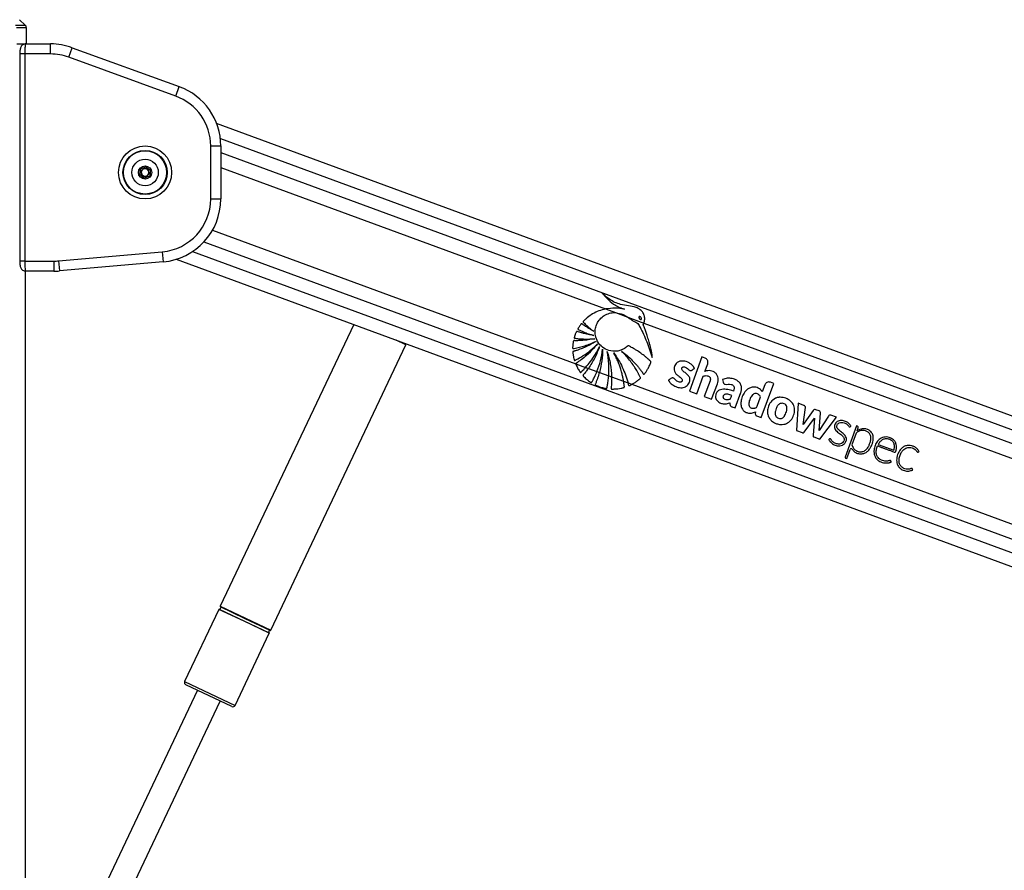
# Model space of a CAD drawing. Header units: millimetres. Extents: x 20 to 26059, y 28 to 17777.
# Tile 39 of 90: x 9224 to 10004, y 7448 to 8121. Entities that reach past the tile are written whole.
import ezdxf

# ---------------------------------------------------------------- set-up
doc = ezdxf.new("R2010")
doc.units = ezdxf.units.MM
doc.header["$LTSCALE"] = 2

msp = doc.modelspace()

# ---------------------------------------------------------------- linework, layer by layer
at = {"color": 7, "linetype": 'Continuous', "lineweight": 25}
for p, q in [((9227.92, 8116.93), (9223.48, 8121.22)), ((9228.92, 8110.06), (9228.84, 8114.82)), ((9228.95, 8102.06), (9228.88, 8106.13)), ((9228.89, 8110.06), (9228.92, 8110.06)), ((9221.21, 8102.06), (9228.21, 8102.06)), ((9221.21, 8102.06), (9228.01, 8102.06)), ((9228.21, 8102.06), (9248.03, 8102.06)), ((9248.03, 8094.06), (9248.03, 8102.06)), ((9262.39, 8091.53), (9265.13, 8099.05)), ((9265.13, 8099.05), (9349.94, 8068.18)), ((9223.58, 8094.06), (9223.58, 7930.06)), ((9227.58, 8094.06), (9227.58, 7930.06)), ((9248.03, 8094.06), (9227.58, 8094.06)), ((9347.21, 8060.66), (9262.39, 8091.53)), ((9347.21, 8060.66), (9349.94, 8068.18)), ((10835.39, 7503.66), (9379.55, 8039.03)), ((9374.84, 7979.25), (9374.84, 8021.19)), ((9374.84, 8021.19), (9382.84, 8021.19)), ((9382.84, 8021.19), (9382.84, 7979.25)), ((9318.57, 7998.46), (9319.18, 8003.04)), ((9319.18, 8003.04), (9323.45, 8004.8)), ((9319.54, 8001.26), (9322.09, 8003.6)), ((9322.09, 8003.6), (9325.39, 8002.56)), ((9323.45, 8004.8), (9327.11, 8001.99)), ((9322.24, 7995.64), (9318.57, 7998.46)), ((9320.29, 7997.88), (9319.54, 8001.26)), ((9323.6, 7996.84), (9320.29, 7997.88)), ((9326.5, 7997.41), (9322.24, 7995.64)), ((9326.15, 7999.18), (9323.6, 7996.84)), ((9325.39, 8002.56), (9326.15, 7999.18)), ((9327.11, 8001.99), (9326.5, 7997.41)), ((9374.84, 7979.25), (9382.84, 7979.25)), ((9254.32, 7930.22), (9336.5, 7937.41)), ((9336.5, 7937.41), (9337.2, 7929.44)), ((9227.58, 7930.06), (9250.66, 7930.06)), ((9250.66, 7930.06), (9250.66, 7922.06)), ((9254.32, 7930.22), (9255.02, 7922.25)), ((9337.2, 7929.44), (9255.02, 7922.25)), ((9347.56, 7931.47), (10634.9, 7458.06)), ((9228.02, 6751.4), (9228.02, 7922.13)), ((9228.21, 7922.06), (9228.02, 7922.06)), ((9250.66, 7922.06), (9228.21, 7922.06)), ((9687.61, 7892.09), (9695.52, 7889.18)), ((9695.52, 7889.18), (9705.37, 7885.56)), ((9488.13, 7879.77), (9382.4, 7656.62)), ((9705.37, 7885.56), (9718.06, 7880.89)), ((9718.06, 7880.89), (10528.06, 7583.02)), ((9422.43, 7637.66), (9529.55, 7863.72)), ((9529.55, 7863.72), (9529.81, 7864.45)), ((9663.99, 7848.76), (9671.88, 7845.85)), ((9763.98, 7854.11), (9754.03, 7827.04)), ((9766.46, 7853.2), (9763.98, 7854.11)), ((9766.37, 7842.65), (9768.57, 7848.64)), ((9671.88, 7845.85), (9674.03, 7845.07)), ((9674.03, 7845.07), (9680.83, 7842.56)), ((9680.83, 7842.56), (9682.76, 7841.85)), ((9682.76, 7841.85), (9690.15, 7839.14)), ((9690.15, 7839.14), (9692.39, 7838.31)), ((9692.39, 7838.31), (9701.94, 7834.8)), ((9701.94, 7834.8), (9705.44, 7833.51)), ((9705.44, 7833.51), (9708.4, 7832.43)), ((9708.4, 7832.43), (10511.32, 7537.16)), ((9759.84, 7824.91), (9764.95, 7838.79)), ((9770.39, 7835.06), (9765.85, 7822.7)), ((9771.66, 7820.56), (9776.21, 7832.92)), ((9780.39, 7836.37), (9780.77, 7834.16)), ((9810.95, 7806.11), (9820.9, 7833.18)), ((9813.86, 7832), (9811.84, 7826.49)), ((9820.9, 7833.18), (9818.41, 7834.1)), ((9754.03, 7827.04), (9759.84, 7824.91)), ((9790.37, 7813.68), (9794.84, 7825.84)), ((9765.85, 7822.7), (9771.66, 7820.56)), ((9840.11, 7817.48), (9838.99, 7795.8)), ((9844.76, 7815.76), (9840.11, 7817.48)), ((9806.37, 7810.58), (9806.28, 7808.94)), ((9844.12, 7800.64), (9846, 7814.16)), ((9852.18, 7811.75), (9844.12, 7800.64)), ((9856.91, 7811.32), (9854.13, 7812.34)), ((9856.77, 7795.95), (9858, 7809.59)), ((9807.34, 7807.44), (9810.95, 7806.11)), ((9845.09, 7794.66), (9853.08, 7805.68)), ((9853.08, 7805.68), (9852, 7792.12)), ((9864.15, 7807.24), (9856.77, 7795.95)), ((9857.42, 7789.02), (9870.47, 7806.3)), ((9870.47, 7806.3), (9866.14, 7807.9)), ((9838.99, 7795.8), (9843.5, 7794.14)), ((9886.45, 7799.56), (9877.36, 7774.86)), ((9886.26, 7793.71), (9882.84, 7784.4)), ((9887.29, 7799.25), (9886.45, 7799.56)), ((9886.93, 7795.55), (9886.95, 7795.56)), ((9886.95, 7795.56), (9887.86, 7798.03)), ((9852.69, 7790.76), (9857.42, 7789.02)), ((9903.62, 7784.77), (9915.99, 7780.22)), ((9878.88, 7773.63), (9881.55, 7780.89)), ((9877.74, 7774.05), (9878.88, 7773.63)), ((9381.25, 7654.2), (9354.21, 7597.12)), ((9394.24, 7578.15), (9421.28, 7635.23)), ((9364.37, 7590.1), (9266.74, 7384.05)), ((9391.58, 7577.2), (9355.16, 7594.46)), ((9284.74, 7375.52), (9382.37, 7581.57))]:
    msp.add_line(p, q, dxfattribs=at)
at = {"color": 8, "linetype": 'Continuous', "lineweight": 25}
for p, q in [((9220.1, 8116.93), (9227.92, 8116.93)), ((9228.84, 8114.82), (9221, 8114.82)), ((9227.58, 8094.06), (9223.58, 8094.06)), ((9382.5, 8027.05), (10824.46, 7496.78)), ((9382.84, 8016.06), (10550.02, 7586.84)), ((9382.84, 8004.17), (9687.61, 7892.09)), ((9376.31, 7954.55), (9663.99, 7848.76)), ((9369.44, 7945.18), (10525.49, 7520.06)), ((9360.51, 7937.61), (10649.73, 7463.51)), ((9227.58, 7930.06), (9223.58, 7930.06)), ((9228.01, 6751.39), (9228.01, 7922.13)), ((9529.55, 7863.72), (9521.81, 7867.39)), ((9401.27, 7644.71), (9381.25, 7654.2)), ((9381.67, 7654.42), (9421.19, 7635.7)), ((9382.4, 7656.62), (9422.43, 7637.66)), ((9402.25, 7646.79), (9382.49, 7656.16)), ((9421.28, 7635.23), (9401.27, 7644.71)), ((9422.01, 7637.43), (9402.25, 7646.79)), ((9354.21, 7597.12), (9394.24, 7578.15))]:
    msp.add_line(p, q, dxfattribs=at)
at = {"color": 7, "linetype": 'Continuous', "lineweight": 25}
for radius in [21, 17.5, 17.1, 10.5, 5.25]:
    msp.add_circle((9322.84, 8000.22), radius, dxfattribs=at)
for centre, radius, start, end in [((9225.84, 8114.77), 3, 1, 46), ((9248.03, 8052.06), 50, 70, 90), ((9248.03, 8052.06), 42, 70, 90), ((9332.84, 8021.19), 50, 0, 70), ((9332.84, 8021.19), 42, 0, 70), ((9322.84, 8000.22), 3, 72.56232, 132.56232), ((9322.84, 8000.22), 3, 12.56232, 72.56232), ((9322.84, 8000.22), 3, 132.56232, 192.56232), ((9322.84, 8000.22), 3, 192.56232, 252.56232), ((9322.84, 8000.22), 3, 252.56232, 312.56232), ((9322.84, 8000.22), 3, 312.56232, 12.56232), ((9332.84, 7979.25), 42, 275, 0), ((9332.84, 7979.25), 50, 275, 0), ((9250.66, 7972.06), 42, 270, 275), ((9250.66, 7972.06), 50, 270, 275), ((9826.1, 7812.25), 9.95, 97.11548, 100.51669), ((9853.54, 7810.75), 1.69, 69.80946, 144.02447), ((9856.32, 7809.74), 1.68, 354.84557, 69.80946), ((9865.56, 7806.32), 1.68, 69.80946, 146.84423), ((9825.16, 7810.65), 9.27, 205.18188, 209.93656), ((9887.63, 7793.2), 1.45, 121.89735, 159.80946), ((9886.97, 7798.36), 0.948, 339.80946, 69.80946), ((9892.14, 7789.22), 8.08, 62.49023, 68.80439), ((9882.32, 7780.61), 0.821, 33.86502, 159.80946), ((9877.96, 7774.65), 0.632, 159.80946, 249.80946), ((9381.61, 7654.03), 0.4, 81.24959, 154.64804), ((9381.83, 7655.41), 1, 261.24959, 48.04649), ((9382.76, 7656.45), 0.4, 154.64804, 228.04649), ((9421.86, 7636.44), 1, 81.24959, 228.04649), ((9422.07, 7637.83), 0.4, 261.24959, 334.64804), ((9420.92, 7635.4), 0.4, 334.64804, 48.04649), ((9356.01, 7596.27), 2, 154.64804, 244.64804), ((9392.43, 7579.01), 2, 244.64804, 334.64804)]:
    msp.add_arc(centre, radius, start, end, dxfattribs=at)
for points, knots in [([(9228.88, 8106.13), (9228.88, 8106.58), (9228.86, 8107.48), (9228.86, 8108.66), (9228.86, 8109.55), (9228.87, 8110), (9228.88, 8110.05), (9228.89, 8110.06)], [0, 0, 0, 0, 0.217051, 0.434103, 0.651134, 0.868186, 1, 1, 1, 1]), ([(9228.13, 8102.03), (9228.06, 8102.04), (9227.5, 8102.11), (9226.54, 8101.76), (9225.5, 8101.11), (9224.79, 8100.31), (9224.31, 8099.44), (9224, 8098.5), (9223.77, 8097.35), (9223.61, 8095.83), (9223.59, 8094.64), (9223.58, 8094.06)], [0, 0, 0, 0, 0.0209562, 0.1520885, 0.2585262, 0.3539408, 0.4457191, 0.5482514, 0.685361, 0.8483037, 1, 1, 1, 1]), ([(9228.21, 8102.06), (9228.19, 8102.06), (9228.16, 8102.05), (9228.11, 8101.96), (9228.06, 8101.81), (9228, 8101.61), (9227.95, 8101.36), (9227.91, 8101.05), (9227.86, 8100.69), (9227.82, 8100.28), (9227.78, 8099.83), (9227.74, 8099.34), (9227.7, 8098.81), (9227.67, 8098.24), (9227.64, 8097.45), (9227.61, 8096.61), (9227.59, 8095.68), (9227.58, 8094.9), (9227.58, 8094.34), (9227.58, 8094.06)], [0, 0, 0, 0, 0.053327, 0.107028, 0.161915, 0.217211, 0.270625, 0.324416, 0.379402, 0.434802, 0.488109, 0.541795, 0.596675, 0.651969, 0.704812, 0.812311, 0.867098, 0.933183, 1, 1, 1, 1]), ([(9223.58, 7930.06), (9223.58, 7930.04), (9223.57, 7929.42), (9223.63, 7928.15), (9223.82, 7926.38), (9224.12, 7925.04), (9224.84, 7923.7), (9225.8, 7922.76), (9226.97, 7922.15), (9227.83, 7922.12), (9228.21, 7922.11)], [0, 0, 0, 0, 0.00498, 0.1662, 0.333827, 0.536621, 0.65565, 0.772007, 0.899016, 1, 1, 1, 1]), ([(9227.58, 7930.06), (9227.58, 7929.17), (9227.6, 7927.39), (9227.71, 7925.02), (9227.87, 7923.2), (9228.05, 7922.21), (9228.16, 7922.1), (9228.21, 7922.06)], [0, 0, 0, 0, 0.212244, 0.424022, 0.636454, 0.850953, 1, 1, 1, 1]), ([(9684.99, 7904.7), (9686.55, 7902.86), (9689.66, 7899.18), (9694.55, 7895.45), (9698.4, 7893.44), (9700.52, 7892.65), (9701.77, 7892.26), (9702.41, 7892.12), (9702.73, 7892.05)], [0, 0, 0, 0, 0.325668, 0.650323, 0.822897, 0.911046, 0.955442, 1, 1, 1, 1]), ([(9718.06, 7880.89), (9718.12, 7881.07), (9718.22, 7881.33), (9718.3, 7881.6), (9718.32, 7881.7), (9718.33, 7881.71), (9718.34, 7881.74), (9718.37, 7881.85), (9718.49, 7882.32), (9718.75, 7883.81), (9718.63, 7886.32), (9717.42, 7889.27), (9715.13, 7891.81), (9711.16, 7893.88), (9705.72, 7894.58), (9700.04, 7895.53), (9694.9, 7897.17), (9691.02, 7899.54), (9687.69, 7902.06), (9685.89, 7903.82), (9684.99, 7904.7)], [0, 0, 0, 0, 0.01221, 0.018314, 0.018695, 0.018791, 0.019172, 0.020698, 0.026802, 0.051257, 0.120512, 0.189679, 0.258228, 0.342281, 0.479756, 0.617657, 0.723825, 0.834038, 0.916614, 1, 1, 1, 1]), ([(9687.61, 7892.09), (9685.84, 7891.65), (9682.29, 7890.75), (9677.51, 7888.4), (9674.06, 7886.03), (9672.15, 7884.38), (9671.36, 7883.64), (9670.96, 7883.25), (9670.55, 7882.81), (9670.15, 7882.48), (9669.93, 7882.16), (9669.88, 7881.94), (9669.94, 7881.72), (9670.15, 7881.45), (9670.43, 7881.18), (9670.71, 7880.95), (9671.26, 7880.44), (9672.09, 7879.61), (9673.67, 7878.17), (9675.69, 7876.42), (9677.39, 7875.11), (9678.24, 7874.46)], [0, 0, 0, 0, 0.170073, 0.342458, 0.493965, 0.560669, 0.578149, 0.595632, 0.613121, 0.63394, 0.644245, 0.648933, 0.65374, 0.665826, 0.679587, 0.690335, 0.699835, 0.749875, 0.799914, 0.899957, 1, 1, 1, 1]), ([(9723.46, 7849.64), (9723.53, 7849.78), (9723.61, 7849.96), (9723.63, 7850.23), (9723.56, 7850.41), (9723.33, 7850.65), (9722.82, 7851.1), (9721.96, 7851.93), (9720.63, 7853.11), (9718.51, 7854.9), (9715.61, 7857.12), (9712.54, 7859.19), (9710.05, 7860.69), (9708.48, 7861.6), (9707.15, 7862.25), (9706.33, 7862.89), (9705.49, 7862.97), (9705.12, 7862.7), (9704.45, 7862.1), (9703.15, 7861), (9701.64, 7860.19), (9700.51, 7859.71), (9700.09, 7859.54), (9699.32, 7859.27), (9698.09, 7858.91), (9694.97, 7858.39), (9690.27, 7858.82), (9685.03, 7861.55), (9681.29, 7865.84), (9679.5, 7870.54), (9679.27, 7874.97), (9680.03, 7878.83), (9681.82, 7882.55), (9684.72, 7885.78), (9688.54, 7888.13), (9692.29, 7889.21), (9694.65, 7889.19), (9695.52, 7889.18)], [0, 0, 0, 0, 0.005234, 0.007066, 0.009546, 0.012124, 0.018947, 0.033854, 0.055123, 0.082783, 0.133467, 0.186075, 0.215661, 0.237974, 0.251102, 0.26888, 0.274399, 0.27951, 0.284514, 0.306985, 0.340224, 0.345651, 0.351077, 0.356504, 0.374943, 0.396981, 0.469731, 0.539544, 0.604097, 0.669998, 0.715984, 0.761914, 0.809541, 0.862627, 0.915554, 0.968749, 1, 1, 1, 1]), ([(9702.73, 7892.05), (9700.24, 7892.37), (9695.21, 7893.04), (9690.16, 7892.41), (9687.61, 7892.09)], [0, 0, 0, 0, 0.4938, 1, 1, 1, 1]), ([(9695.52, 7889.18), (9697.59, 7888.82), (9701.1, 7888.2), (9704.13, 7886.33), (9705.37, 7885.56)], [0, 0, 0, 0, 0.588819, 1, 1, 1, 1]), ([(9714.24, 7885.97), (9714.2, 7885.92), (9714.11, 7885.83), (9714.04, 7885.63), (9714.04, 7885.34), (9714.19, 7884.89), (9714.56, 7884.35), (9715.02, 7883.96), (9715.43, 7883.8), (9715.67, 7883.78), (9715.86, 7883.83), (9715.95, 7883.9), (9715.98, 7883.92)], [0, 0, 0, 0, 0.05441, 0.108832, 0.182981, 0.30482, 0.522556, 0.753613, 0.828747, 0.904475, 0.959027, 1, 1, 1, 1]), ([(9715.98, 7883.92), (9716.03, 7883.97), (9716.11, 7884.06), (9716.19, 7884.25), (9716.19, 7884.54), (9716.04, 7884.99), (9715.68, 7885.53), (9715.21, 7885.92), (9714.81, 7886.08), (9714.57, 7886.11), (9714.37, 7886.06), (9714.28, 7886), (9714.24, 7885.97)], [0, 0, 0, 0, 0.0540592, 0.1081372, 0.1814911, 0.3019799, 0.5184656, 0.7488258, 0.8245588, 0.9008777, 0.955237, 1, 1, 1, 1]), ([(9678.24, 7874.46), (9677.39, 7874.93), (9675.69, 7875.86), (9673.57, 7877.17), (9671.88, 7878.29), (9670.79, 7879.04), (9670.01, 7879.6), (9669.43, 7880.01), (9669.06, 7880.35), (9668.75, 7880.47), (9668.63, 7880.47), (9668.51, 7880.43), (9668.25, 7880.23), (9667.9, 7879.78), (9667.3, 7878.95), (9666.75, 7878.06), (9666.22, 7877.23), (9665.94, 7876.78), (9665.79, 7876.47), (9665.74, 7876.29), (9665.77, 7876.13), (9665.87, 7876), (9666.13, 7875.82), (9666.8, 7875.5), (9668.19, 7874.79), (9670.74, 7873.73), (9674.24, 7872.37), (9677.01, 7871.54), (9678.43, 7871.12)], [0, 0, 0, 0, 0.0957603, 0.1915202, 0.2467589, 0.296659, 0.3224907, 0.3418214, 0.3671379, 0.3709819, 0.3746497, 0.3786075, 0.3834286, 0.4068288, 0.4342892, 0.4854536, 0.5103757, 0.5314302, 0.5386662, 0.5445292, 0.5490361, 0.5540371, 0.5600312, 0.5801648, 0.6281075, 0.7139882, 0.8534141, 1, 1, 1, 1]), ([(9705.37, 7885.56), (9705.92, 7885.18), (9706.67, 7884.66), (9707.58, 7883.96), (9708.15, 7883.54), (9708.73, 7883.14), (9709.82, 7882.44), (9711.43, 7881.78), (9713.32, 7880.69), (9714.2, 7879.01), (9714.91, 7877.81), (9715.35, 7877), (9715.54, 7876.63), (9715.62, 7876.47), (9715.66, 7876.4), (9715.68, 7876.37), (9715.68, 7876.35), (9715.69, 7876.35), (9715.69, 7876.34), (9717.64, 7872.56), (9719.52, 7868.11), (9721.39, 7863.07), (9721.96, 7861.5), (9722.51, 7859.92), (9723.05, 7858.33), (9723.59, 7856.75), (9724.11, 7855.17), (9724.45, 7854.12), (9724.62, 7853.59)], [0, 0, 0, 0, 0.052346, 0.070769, 0.089034, 0.107243, 0.125518, 0.189044, 0.243213, 0.288875, 0.332523, 0.35213, 0.360757, 0.364553, 0.366223, 0.366958, 0.367281, 0.367423, 0.367486, 0.367535, 0.697735, 0.741071, 0.784395, 0.827695, 0.870955, 0.91416, 0.957294, 1, 1, 1, 1]), ([(9724.62, 7853.59), (9724.64, 7854.29), (9724.66, 7855.27), (9724.39, 7856.59), (9724.19, 7857.65), (9723.87, 7859.16), (9723.45, 7861.02), (9722.79, 7863.67), (9721.85, 7867.03), (9720.69, 7870.76), (9719.51, 7874.23), (9718.61, 7876.71), (9718.01, 7878.26), (9717.72, 7878.93), (9717.6, 7879.23), (9717.57, 7879.38), (9717.53, 7879.47), (9717.49, 7879.53), (9717.47, 7879.62), (9717.53, 7879.74), (9717.62, 7879.91), (9717.84, 7880.28), (9717.97, 7880.63), (9718.06, 7880.89)], [0, 0, 0, 0, 0.0731265, 0.1019146, 0.1417929, 0.1870642, 0.2646922, 0.3423211, 0.4739946, 0.6322648, 0.7531531, 0.8602313, 0.9098728, 0.928648, 0.9368203, 0.943166, 0.9452451, 0.9476084, 0.9496214, 0.9547201, 0.9610872, 0.9700835, 1, 1, 1, 1]), ([(9678.43, 7871.12), (9676.89, 7871.37), (9674.12, 7871.81), (9670.61, 7872.65), (9668.22, 7873.33), (9666.66, 7873.82), (9665.74, 7874.12), (9665.15, 7874.37), (9664.85, 7874.38), (9664.69, 7874.28), (9664.61, 7874.19), (9664.47, 7873.96), (9664.19, 7873.44), (9663.86, 7872.64), (9663.56, 7871.76), (9663.27, 7870.9), (9663.03, 7870.17), (9662.87, 7869.65), (9662.82, 7869.4), (9662.83, 7869.28), (9662.86, 7869.17), (9662.95, 7869.05), (9663.16, 7868.94), (9663.47, 7868.9), (9664.24, 7868.82), (9665.46, 7868.65), (9667.25, 7868.49), (9669.17, 7868.36), (9673.18, 7868.2), (9676.51, 7868.4), (9679.16, 7868.55)], [0, 0, 0, 0, 0.1302625, 0.2336172, 0.2997682, 0.3367892, 0.3694467, 0.380584, 0.3902925, 0.392933, 0.3958246, 0.3999408, 0.4158128, 0.4449709, 0.4711026, 0.4934558, 0.5209242, 0.5347602, 0.538753, 0.542051, 0.5448924, 0.5475293, 0.5548626, 0.563496, 0.5735911, 0.6188933, 0.6665753, 0.7227705, 0.7791827, 1, 1, 1, 1]), ([(9679.16, 7868.55), (9677.42, 7868.22), (9674.3, 7867.62), (9670.24, 7867.2), (9667.38, 7867.04), (9665.53, 7866.99), (9664.35, 7866.99), (9663.51, 7866.99), (9662.95, 7867.03), (9662.58, 7867.05), (9662.4, 7867), (9662.32, 7866.96), (9662.22, 7866.88), (9662.15, 7866.73), (9662.1, 7866.43), (9662.02, 7865.99), (9661.9, 7865.27), (9661.75, 7864.07), (9661.6, 7862.7), (9661.54, 7861.6), (9661.56, 7861.1), (9661.61, 7860.9), (9661.72, 7860.77), (9661.89, 7860.7), (9662.12, 7860.69), (9662.37, 7860.73), (9662.57, 7860.78), (9662.69, 7860.81), (9662.74, 7860.82), (9662.77, 7860.83), (9662.78, 7860.83), (9662.78, 7860.83), (9662.78, 7860.83), (9662.78, 7860.83), (9662.78, 7860.83), (9665.65, 7861.36), (9671.59, 7862.78), (9677.18, 7865.17), (9680.09, 7866.42)], [0, 0, 0, 0, 0.124268, 0.224134, 0.287391, 0.32581, 0.354668, 0.370117, 0.385225, 0.394173, 0.396313, 0.398354, 0.400352, 0.404874, 0.409569, 0.422064, 0.435864, 0.460943, 0.507806, 0.532673, 0.538552, 0.542987, 0.546573, 0.550039, 0.555782, 0.562197, 0.56788, 0.570235, 0.571223, 0.571646, 0.57183, 0.571911, 0.571946, 0.571962, 0.571969, 0.571974, 0.777422, 1, 1, 1, 1]), ([(9680.09, 7866.42), (9678.53, 7865.49), (9675.56, 7863.73), (9671.6, 7861.87), (9668.54, 7860.61), (9666.53, 7859.87), (9665.01, 7859.34), (9663.93, 7859.01), (9663, 7858.7), (9662.34, 7858.59), (9661.94, 7858.42), (9661.81, 7858.33), (9661.74, 7858.25), (9661.69, 7858.12), (9661.69, 7857.87), (9661.72, 7857.42), (9661.82, 7856.69), (9661.94, 7855.74), (9662.2, 7854.34), (9662.47, 7853.08), (9662.75, 7852.1), (9662.82, 7851.75), (9662.89, 7851.57), (9662.97, 7851.46), (9663.07, 7851.39), (9663.19, 7851.36), (9663.46, 7851.37), (9663.74, 7851.53), (9663.98, 7851.68), (9664.08, 7851.74), (9664.12, 7851.77), (9664.14, 7851.78), (9664.14, 7851.78), (9664.15, 7851.78), (9664.15, 7851.78), (9664.15, 7851.78), (9664.15, 7851.78), (9666.12, 7852.82), (9670.09, 7855.16), (9675.9, 7859.34), (9679.47, 7862.72), (9681.32, 7864.46)], [0, 0, 0, 0, 0.108949, 0.208094, 0.263111, 0.308423, 0.336747, 0.360079, 0.37671, 0.395394, 0.400258, 0.402679, 0.404737, 0.406695, 0.410739, 0.419483, 0.434414, 0.454793, 0.477277, 0.51983, 0.532788, 0.53826, 0.541373, 0.544322, 0.546268, 0.548762, 0.551547, 0.562359, 0.567025, 0.568834, 0.569564, 0.56987, 0.570002, 0.570059, 0.570085, 0.570096, 0.5701, 0.570104, 0.704082, 0.847381, 1, 1, 1, 1]), ([(9681.32, 7864.46), (9678.53, 7861.29), (9674.51, 7856.72), (9669.12, 7852.41), (9666.77, 7850.72), (9665.75, 7850.02), (9665.21, 7849.66), (9664.69, 7849.28), (9664.19, 7849.07), (9664.03, 7848.82), (9663.99, 7848.76)], [0, 0, 0, 0, 0.538402, 0.775481, 0.879894, 0.907254, 0.934619, 0.96199, 0.990558, 1, 1, 1, 1]), ([(9671.88, 7845.85), (9673.17, 7847.37), (9675.95, 7850.64), (9679.7, 7856.16), (9681.84, 7860.3), (9682.92, 7862.4)], [0, 0, 0, 0, 0.298724, 0.645928, 1, 1, 1, 1]), ([(9682.92, 7862.4), (9681.74, 7859.35), (9679.37, 7853.27), (9675.81, 7847.8), (9674.03, 7845.07)], [0, 0, 0, 0, 0.5000967, 1, 1, 1, 1]), ([(9680.83, 7842.56), (9681.85, 7845.37), (9683.93, 7851.14), (9684.87, 7857.21), (9685.34, 7860.33)], [0, 0, 0, 0, 0.486054, 1, 1, 1, 1]), ([(9685.34, 7860.33), (9685.22, 7857.21), (9684.97, 7850.96), (9683.5, 7844.89), (9682.76, 7841.85)], [0, 0, 0, 0, 0.500115, 1, 1, 1, 1]), ([(9688.96, 7858.55), (9689.9, 7855.24), (9691.78, 7848.62), (9692.19, 7841.75), (9692.39, 7838.31)], [0, 0, 0, 0, 0.500143, 1, 1, 1, 1]), ([(9690.15, 7839.14), (9690.29, 7842.29), (9690.57, 7848.8), (9689.51, 7855.23), (9688.96, 7858.55)], [0, 0, 0, 0, 0.484372, 1, 1, 1, 1]), ([(9694.16, 7857.42), (9696.61, 7853.7), (9701.49, 7846.26), (9704.13, 7837.76), (9705.44, 7833.51)], [0, 0, 0, 0, 0.500001, 1, 1, 1, 1]), ([(9701.94, 7834.8), (9701.86, 7835.33), (9701.61, 7836.77), (9701.09, 7839.25), (9700.43, 7841.91), (9699.58, 7844.79), (9698.59, 7847.73), (9697.28, 7851.04), (9695.82, 7854.28), (9694.72, 7856.37), (9694.16, 7857.42)], [0, 0, 0, 0, 0.066518, 0.182621, 0.31695, 0.408689, 0.556518, 0.704341, 0.852167, 1, 1, 1, 1]), ([(9700.39, 7858.55), (9701.86, 7857.44), (9704.81, 7855.2), (9708.64, 7851.64), (9711.56, 7848.55), (9713.68, 7846.04), (9715.04, 7844.32), (9716.14, 7842.82), (9716.92, 7841.76), (9717.43, 7840.93), (9717.71, 7840.53), (9717.87, 7840.44), (9717.99, 7840.41), (9718.17, 7840.44), (9718.35, 7840.57), (9718.53, 7840.8), (9718.83, 7841.24), (9719.27, 7841.78), (9720.02, 7842.85), (9721.07, 7844.51), (9722.38, 7846.89), (9723.1, 7848.73), (9723.46, 7849.64)], [0, 0, 0, 0, 0.152817, 0.305598, 0.431743, 0.504493, 0.577242, 0.613253, 0.658131, 0.685771, 0.69446, 0.697026, 0.701153, 0.704888, 0.711447, 0.718643, 0.72912, 0.755836, 0.775879, 0.836896, 0.918475, 1, 1, 1, 1]), ([(9708.4, 7832.43), (9708.5, 7832.48), (9708.71, 7832.58), (9709.23, 7832.86), (9710.02, 7833.32), (9711.36, 7834.16), (9712.52, 7834.99), (9713.46, 7835.73), (9713.94, 7836.12), (9714.44, 7836.57), (9714.94, 7836.9), (9715.25, 7837.25), (9715.3, 7837.52), (9715.2, 7837.98), (9714.75, 7838.68), (9714.31, 7839.62), (9713.84, 7840.53), (9713.37, 7841.42), (9712.71, 7842.62), (9711.84, 7844.12), (9710.71, 7845.95), (9709.03, 7848.5), (9706.68, 7851.67), (9703.67, 7855.24), (9701.48, 7857.45), (9700.39, 7858.55)], [0, 0, 0, 0, 0.010051, 0.020105, 0.050774, 0.089324, 0.157166, 0.174936, 0.192705, 0.210473, 0.233655, 0.244501, 0.250006, 0.256838, 0.28421, 0.321665, 0.347099, 0.372534, 0.40917, 0.466077, 0.522983, 0.595504, 0.73035, 0.865131, 1, 1, 1, 1]), ([(9663.99, 7848.76), (9663.98, 7848.71), (9663.95, 7848.6), (9664.04, 7848.21), (9664.73, 7846.96), (9665.5, 7845.21), (9666.53, 7843.53), (9667.11, 7842.66), (9667.4, 7842.17), (9667.61, 7841.97), (9667.75, 7841.89), (9667.9, 7841.87), (9668.05, 7841.91), (9668.27, 7842.05), (9668.47, 7842.25), (9668.63, 7842.43), (9668.72, 7842.53), (9668.76, 7842.57), (9668.78, 7842.59), (9668.79, 7842.6), (9668.8, 7842.61), (9668.83, 7842.65), (9668.96, 7842.77), (9669.48, 7843.29), (9670.49, 7844.32), (9671.37, 7845.29), (9671.88, 7845.85)], [0, 0, 0, 0, 0.010922, 0.024748, 0.084806, 0.322491, 0.441369, 0.515189, 0.552182, 0.565163, 0.578271, 0.587212, 0.596119, 0.612867, 0.643397, 0.658559, 0.666139, 0.669929, 0.671824, 0.672771, 0.673245, 0.67514, 0.68272, 0.71304, 0.834328, 1, 1, 1, 1]), ([(9756.01, 7843.57), (9756.13, 7843.66), (9756.39, 7843.85), (9756.83, 7844.19), (9757.23, 7844.49), (9757.56, 7844.74), (9757.76, 7844.9), (9757.92, 7844.99), (9758.02, 7845.06), (9758.07, 7845.11), (9758.07, 7845.17), (9758.05, 7845.24), (9758, 7845.37), (9757.89, 7845.55), (9757.79, 7845.71), (9757.72, 7845.81), (9757.7, 7845.84), (9757.69, 7845.86), (9757.68, 7845.86), (9757.68, 7845.86), (9757.68, 7845.87), (9757.68, 7845.87), (9757.68, 7845.87), (9757.46, 7846.24), (9756.95, 7846.94), (9756.05, 7847.88), (9755.03, 7848.7), (9752.87, 7850.05), (9749.97, 7851), (9746.58, 7850.81), (9744.43, 7849.81), (9742.98, 7848.28), (9742.15, 7846.6), (9741.84, 7844.77), (9742.11, 7842.72), (9743.08, 7841.03), (9744.35, 7839.86), (9745.48, 7838.95), (9746.62, 7838.08), (9747.67, 7837.19), (9748.31, 7836.41), (9748.48, 7835.7), (9748.41, 7835.21), (9748.18, 7834.77), (9747.84, 7834.43), (9747.42, 7834.2), (9746.87, 7834.06), (9745.96, 7834.09), (9744.77, 7834.48), (9743.5, 7835.38), (9742.6, 7836.38), (9741.8, 7837.3), (9741.17, 7837.47), (9740.84, 7837.56)], [0, 0, 0, 0, 0.0099329, 0.0214283, 0.0365863, 0.0432559, 0.0484962, 0.053293, 0.0553278, 0.0566847, 0.0577092, 0.0590119, 0.0615785, 0.0670909, 0.0724325, 0.074295, 0.0749633, 0.0752232, 0.0753306, 0.0753765, 0.0753964, 0.0754051, 0.075409, 0.0754119, 0.1039957, 0.1325728, 0.1611982, 0.1897806, 0.3002877, 0.355354, 0.4103131, 0.451904, 0.4923977, 0.5324272, 0.5723884, 0.6270175, 0.6565102, 0.6858398, 0.7228167, 0.7511971, 0.7767391, 0.7873386, 0.7984042, 0.8090601, 0.8193674, 0.8297366, 0.8403316, 0.8565613, 0.8890673, 0.9219661, 0.9574766, 0.9785704, 1, 1, 1, 1]), ([(9768.57, 7848.64), (9768.69, 7849.16), (9768.92, 7850.18), (9768.43, 7851.6), (9767.58, 7852.65), (9766.84, 7853.02), (9766.46, 7853.2)], [0, 0, 0, 0, 0.283705, 0.557917, 0.775026, 1, 1, 1, 1]), ([(9674.03, 7845.07), (9673.41, 7844.24), (9672.19, 7842.6), (9670.9, 7840.71), (9669.85, 7839.8), (9669.75, 7839.46), (9669.78, 7839.29), (9669.91, 7839.04), (9670.19, 7838.77), (9670.89, 7838.13), (9672.3, 7836.66), (9674.02, 7835.3), (9675.47, 7834.28), (9675.93, 7833.93), (9676.24, 7833.78), (9676.41, 7833.77), (9676.54, 7833.81), (9676.71, 7833.94), (9676.83, 7834.14), (9676.92, 7834.31), (9676.96, 7834.38), (9676.96, 7834.4), (9676.97, 7834.4), (9676.97, 7834.41), (9676.98, 7834.43), (9677.02, 7834.51), (9677.19, 7834.81), (9677.86, 7836.05), (9679.19, 7838.65), (9680.22, 7841.1), (9680.83, 7842.56)], [0, 0, 0, 0, 0.119019, 0.238038, 0.26779, 0.273408, 0.279067, 0.287243, 0.305657, 0.323883, 0.396823, 0.542895, 0.577381, 0.601874, 0.611226, 0.616227, 0.621263, 0.626956, 0.640628, 0.648417, 0.649391, 0.649878, 0.650121, 0.650243, 0.65073, 0.652677, 0.660466, 0.691624, 0.816288, 1, 1, 1, 1]), ([(9682.76, 7841.85), (9682.32, 7840.33), (9681.65, 7838.05), (9680.5, 7835.1), (9679.93, 7833.42), (9679.39, 7832.51), (9679.36, 7832.22), (9679.4, 7832.1), (9679.48, 7831.97), (9679.69, 7831.81), (9680.03, 7831.68), (9680.82, 7831.34), (9682.54, 7830.6), (9684.74, 7829.89), (9686.7, 7829.44), (9687.63, 7829.22), (9688.11, 7829.16), (9688.36, 7829.14), (9688.54, 7829.22), (9688.67, 7829.35), (9688.79, 7829.6), (9688.83, 7829.89), (9688.87, 7830.13), (9688.89, 7830.22), (9688.89, 7830.26), (9688.91, 7830.36), (9688.99, 7830.74), (9689.29, 7832.25), (9689.77, 7835.11), (9690.01, 7837.71), (9690.15, 7839.14)], [0, 0, 0, 0, 0.1576306, 0.236406, 0.3151814, 0.334872, 0.3397051, 0.3435819, 0.3474464, 0.3547244, 0.3691215, 0.3834216, 0.4406178, 0.5551305, 0.612319, 0.6409139, 0.6505501, 0.6602592, 0.6652612, 0.670267, 0.6776965, 0.6924198, 0.6997265, 0.7015533, 0.7020099, 0.7038366, 0.7111432, 0.7403705, 0.85732, 1, 1, 1, 1]), ([(9740.84, 7837.56), (9740.48, 7837.5), (9739.77, 7837.4), (9738.99, 7836.67), (9738.33, 7836.19), (9737.82, 7835.88), (9737.6, 7835.68), (9737.52, 7835.53), (9737.51, 7835.46), (9737.53, 7835.35), (9737.8, 7835), (9738.22, 7834.31), (9739.12, 7833.34), (9740.25, 7832.37), (9741.71, 7831.4), (9743.37, 7830.57), (9745.26, 7829.94), (9747.23, 7829.65), (9749.15, 7829.77), (9750.91, 7830.32), (9752.37, 7831.34), (9753.53, 7832.68), (9754.26, 7834.13), (9754.57, 7835.56), (9754.53, 7836.85), (9754.19, 7837.9), (9753.41, 7839.3), (9752.17, 7840.53), (9750.66, 7841.73), (9749.54, 7842.54), (9748.61, 7843.32), (9748.01, 7844.12), (9747.89, 7844.92), (9748.11, 7845.53), (9748.53, 7846.01), (9749.24, 7846.29), (9750.17, 7846.24), (9751.36, 7845.86), (9752.74, 7844.95), (9753.67, 7843.83), (9754.6, 7843.34), (9755.07, 7843.22), (9755.58, 7843.28), (9755.86, 7843.47), (9756.01, 7843.57)], [0, 0, 0, 0, 0.022693, 0.043769, 0.065125, 0.074105, 0.081704, 0.083311, 0.084608, 0.085809, 0.090371, 0.111465, 0.137648, 0.172538, 0.205482, 0.247029, 0.288953, 0.330457, 0.37138, 0.40852, 0.444978, 0.482039, 0.518824, 0.545977, 0.572992, 0.599285, 0.61411, 0.673633, 0.706936, 0.735471, 0.76055, 0.783467, 0.796125, 0.809873, 0.822722, 0.834848, 0.856612, 0.879671, 0.913137, 0.958833, 0.969242, 0.978982, 0.988773, 1, 1, 1, 1]), ([(9764.95, 7838.79), (9765.51, 7838.98), (9766.56, 7839.33), (9768.04, 7839.32), (9769.22, 7838.98), (9770.04, 7838.43), (9770.53, 7837.67), (9770.77, 7836.82), (9770.65, 7835.91), (9770.47, 7835.33), (9770.39, 7835.06)], [0, 0, 0, 0, 0.20075, 0.371353, 0.491267, 0.615204, 0.694596, 0.793687, 0.904539, 1, 1, 1, 1]), ([(9776.21, 7832.92), (9776.43, 7833.64), (9776.87, 7835.07), (9776.93, 7837.35), (9776.29, 7839.55), (9774.9, 7841.38), (9772.97, 7842.59), (9770.8, 7843.24), (9768.51, 7843.37), (9767.08, 7842.89), (9766.37, 7842.65)], [0, 0, 0, 0, 0.124448, 0.250146, 0.374778, 0.499816, 0.624786, 0.750232, 0.874855, 1, 1, 1, 1]), ([(9692.39, 7838.31), (9692.39, 7837.06), (9692.39, 7834.54), (9692.31, 7831.71), (9692.04, 7830), (9691.98, 7829.45), (9691.99, 7829.15), (9692.03, 7828.97), (9692.12, 7828.85), (9692.25, 7828.76), (9692.47, 7828.7), (9692.77, 7828.7), (9693.47, 7828.72), (9695.93, 7828.7), (9698.58, 7829.04), (9700.91, 7829.58), (9701.61, 7829.75), (9702.11, 7829.84), (9702.4, 7830.04), (9702.5, 7830.21), (9702.55, 7830.54), (9702.49, 7831.05), (9702.26, 7832.41), (9702.13, 7833.67), (9701.96, 7834.69), (9701.94, 7834.8)], [0, 0, 0, 0, 0.1522773, 0.3045561, 0.3416433, 0.3619247, 0.3716858, 0.3783187, 0.3836842, 0.3890515, 0.3971512, 0.4113779, 0.425499, 0.4819965, 0.7087951, 0.746301, 0.7713039, 0.7964199, 0.8069703, 0.8131877, 0.8194005, 0.8473279, 0.8750706, 0.9860299, 1, 1, 1, 1]), ([(9705.44, 7833.51), (9705.54, 7832.9), (9705.65, 7832.24), (9705.96, 7831.6), (9706.06, 7831.5), (9706.19, 7831.44), (9706.43, 7831.43), (9707.21, 7831.71), (9707.87, 7832.1), (9708.4, 7832.43)], [0, 0, 0, 0, 0.391326, 0.424652, 0.451488, 0.47848, 0.512037, 0.601834, 1, 1, 1, 1]), ([(9794.84, 7825.84), (9795.09, 7826.74), (9795.61, 7828.55), (9795.28, 7831.41), (9793.89, 7833.93), (9791.38, 7835.94), (9788, 7837.14), (9784.09, 7837.44), (9781.61, 7836.72), (9780.39, 7836.37)], [0, 0, 0, 0, 0.122899, 0.245993, 0.3688, 0.492261, 0.661688, 0.834247, 1, 1, 1, 1]), ([(9780.77, 7834.16), (9780.82, 7833.97), (9780.92, 7833.58), (9781.26, 7833.07), (9781.72, 7832.68), (9782.83, 7832.19), (9784.67, 7832.59), (9786.67, 7832.51), (9788.21, 7831.98), (9789.09, 7831.25), (9789.52, 7830.27), (9789.6, 7828.86), (9789.17, 7827.83), (9788.88, 7827.13)], [0, 0, 0, 0, 0.043693, 0.087035, 0.130805, 0.173871, 0.347703, 0.520641, 0.609431, 0.697904, 0.762047, 0.837472, 1, 1, 1, 1]), ([(9818.41, 7834.1), (9817.89, 7834.22), (9816.87, 7834.45), (9815.46, 7833.96), (9814.41, 7833.11), (9814.05, 7832.37), (9813.86, 7832)], [0, 0, 0, 0, 0.283705, 0.557917, 0.775026, 1, 1, 1, 1]), ([(9788.88, 7827.13), (9787.41, 7827.56), (9784.48, 7828.41), (9780.58, 7828.72), (9777.59, 7827.88), (9775.74, 7826.37), (9774.78, 7824.22), (9774.67, 7822.13), (9775.22, 7820.39), (9776.52, 7818.77), (9778.64, 7817.4), (9781.46, 7816.78), (9783.99, 7817.01), (9785.5, 7817.53), (9786.16, 7817.76)], [0, 0, 0, 0, 0.143245, 0.2863, 0.358562, 0.42973, 0.501653, 0.57333, 0.62118, 0.668883, 0.765222, 0.851094, 0.934425, 1, 1, 1, 1]), ([(9787.61, 7823.68), (9786.6, 7824.01), (9785.19, 7824.47), (9783.32, 7824.64), (9782.27, 7824.53), (9781.5, 7824.16), (9781.04, 7823.68), (9780.75, 7823.09), (9780.64, 7822.45), (9780.75, 7821.82), (9781.24, 7821.17), (9782.2, 7820.66), (9783.51, 7820.27), (9784.47, 7820.36), (9784.95, 7820.4)], [0, 0, 0, 0, 0.235346, 0.328382, 0.417623, 0.466597, 0.514368, 0.562572, 0.611927, 0.656748, 0.699407, 0.787981, 0.894127, 1, 1, 1, 1]), ([(9784.95, 7820.4), (9785.33, 7820.5), (9785.83, 7820.62), (9786.4, 7820.85), (9786.88, 7821.28), (9787.09, 7822.35), (9787.42, 7823.2), (9787.61, 7823.68)], [0, 0, 0, 0, 0.256542, 0.334859, 0.397753, 0.663702, 1, 1, 1, 1]), ([(9811.84, 7826.49), (9811.38, 7827.12), (9810.5, 7828.33), (9808.67, 7829.54), (9806.42, 7830.27), (9803.77, 7830.24), (9800.59, 7829.13), (9797.79, 7826.51), (9795.83, 7822.82), (9794.89, 7819.11), (9794.76, 7815.64), (9795.81, 7812.82), (9797.69, 7810.74), (9800.3, 7809.58), (9803.39, 7809.35), (9805.38, 7810.17), (9806.37, 7810.58)], [0, 0, 0, 0, 0.055174, 0.104924, 0.152121, 0.22113, 0.288785, 0.386404, 0.484076, 0.581734, 0.655206, 0.726559, 0.788721, 0.848695, 0.925084, 1, 1, 1, 1]), ([(9810.37, 7822.49), (9810.19, 7822.84), (9809.83, 7823.55), (9808.96, 7824.38), (9807.92, 7824.95), (9806.63, 7825.25), (9805.18, 7824.98), (9803.45, 7823.63), (9802.3, 7821.56), (9801.53, 7819.31), (9801.14, 7817.65), (9801.03, 7816.13), (9801.38, 7815.29), (9801.56, 7814.87)], [0, 0, 0, 0, 0.06701, 0.13381, 0.20062, 0.267957, 0.355127, 0.441557, 0.633595, 0.746498, 0.846357, 0.924443, 1, 1, 1, 1]), ([(9786.16, 7817.76), (9786.15, 7817.43), (9786.14, 7816.67), (9786.26, 7815.66), (9786.92, 7815.01), (9787.65, 7814.67), (9788.83, 7814.24), (9789.75, 7813.91), (9790.37, 7813.68)], [0, 0, 0, 0, 0.153808, 0.342505, 0.433346, 0.55862, 0.702766, 1, 1, 1, 1]), ([(9801.56, 7814.87), (9801.78, 7814.6), (9802.25, 7814.04), (9803.28, 7813.6), (9804.35, 7813.4), (9805.38, 7813.45), (9806.3, 7813.67), (9807.26, 7814.03), (9807.71, 7815.27), (9808.73, 7818.03), (9809.64, 7820.53), (9810.37, 7822.49)], [0, 0, 0, 0, 0.069768, 0.142093, 0.215677, 0.285558, 0.344021, 0.404727, 0.476993, 0.588013, 1, 1, 1, 1]), ([(9822.17, 7821.37), (9820.85, 7820.48), (9818.17, 7818.67), (9816.29, 7814.46), (9815.64, 7810.3), (9816.4, 7807.89), (9816.77, 7806.71)], [0, 0, 0, 0, 0.274692, 0.559989, 0.783639, 1, 1, 1, 1]), ([(9826.02, 7817.2), (9825.31, 7816.73), (9823.84, 7815.76), (9822.87, 7813.45), (9822.25, 7811.53), (9821.94, 7809.96), (9821.92, 7808.6), (9822.34, 7807.27), (9823.31, 7806.23), (9824.15, 7805.85), (9824.58, 7805.66)], [0, 0, 0, 0, 0.177898, 0.366935, 0.516404, 0.611742, 0.706498, 0.804316, 0.9008, 1, 1, 1, 1]), ([(9824.28, 7822.03), (9823.87, 7821.94), (9823.15, 7821.78), (9822.47, 7821.49), (9822.17, 7821.37)], [0, 0, 0, 0, 0.561208, 1, 1, 1, 1]), ([(9824.58, 7805.66), (9825.1, 7805.51), (9826.13, 7805.22), (9827.47, 7805.56), (9828.31, 7806.16), (9828.84, 7806.69), (9829.29, 7807.29), (9830.24, 7808.86), (9831.1, 7810.85), (9831.42, 7813.2), (9831.29, 7814.77), (9830.47, 7816.16), (9829.14, 7817.06), (9827.57, 7817.53), (9826.53, 7817.31), (9826.02, 7817.2)], [0, 0, 0, 0, 0.081409, 0.162225, 0.200498, 0.238876, 0.277459, 0.31571, 0.520186, 0.601428, 0.678877, 0.757677, 0.838992, 0.920897, 1, 1, 1, 1]), ([(9826.05, 7822.2), (9825.83, 7822.19), (9825.43, 7822.18), (9825.04, 7822.14), (9824.86, 7822.12)], [0, 0, 0, 0, 0.563954, 1, 1, 1, 1]), ([(9825.42, 7800.69), (9826.92, 7800.63), (9829.91, 7800.51), (9833.91, 7802.94), (9836.45, 7806.74), (9837.64, 7811.17), (9837.1, 7815.77), (9834.37, 7819.43), (9830.45, 7821.69), (9827.52, 7822.03), (9826.05, 7822.2)], [0, 0, 0, 0, 0.125115, 0.247908, 0.375235, 0.504206, 0.628862, 0.752358, 0.876174, 1, 1, 1, 1]), ([(9846, 7814.16), (9846, 7814.25), (9845.99, 7814.45), (9845.86, 7814.81), (9845.64, 7815.2), (9845.24, 7815.55), (9844.93, 7815.69), (9844.76, 7815.76)], [0, 0, 0, 0, 0.123461, 0.278128, 0.520216, 0.746513, 1, 1, 1, 1]), ([(9806.28, 7808.94), (9806.29, 7808.75), (9806.31, 7808.38), (9806.56, 7807.93), (9806.92, 7807.62), (9807.2, 7807.5), (9807.34, 7807.44)], [0, 0, 0, 0, 0.286382, 0.546973, 0.760274, 1, 1, 1, 1]), ([(9817.13, 7806.02), (9817.46, 7805.52), (9818.05, 7804.61), (9818.84, 7803.87), (9819.19, 7803.54)], [0, 0, 0, 0, 0.558522, 1, 1, 1, 1]), ([(9819.19, 7803.54), (9820.24, 7802.77), (9822.13, 7801.4), (9824.41, 7800.9), (9825.42, 7800.69)], [0, 0, 0, 0, 0.556174, 1, 1, 1, 1]), ([(9881.41, 7798.77), (9881.6, 7798.89), (9881.82, 7799.01), (9881.97, 7799.2), (9882, 7799.24), (9882.01, 7799.32), (9881.98, 7799.43), (9881.81, 7799.77), (9881.27, 7800.47), (9880.26, 7801.67), (9878.72, 7802.68), (9876.99, 7803.39), (9875.33, 7803.78), (9873.56, 7803.8), (9871.9, 7803.35), (9870.54, 7802.45), (9869.58, 7801.26), (9868.99, 7799.84), (9868.92, 7798.2), (9869.85, 7796), (9872.23, 7793.96), (9874.71, 7792.32), (9876.17, 7790.61), (9876.77, 7789.14), (9876.41, 7787.45), (9875.33, 7786.03), (9873.78, 7785.19), (9872.15, 7785), (9870.64, 7785.28), (9869.33, 7785.79), (9868.14, 7786.52), (9867.11, 7787.47), (9866.43, 7788.37), (9866.07, 7789.02), (9865.83, 7789.23), (9865.65, 7789.31), (9865.39, 7789.33), (9865.1, 7789.2), (9864.85, 7788.97), (9864.62, 7788.82), (9864.49, 7788.74), (9864.46, 7788.69), (9864.45, 7788.67), (9864.45, 7788.65), (9864.48, 7788.56), (9864.56, 7788.42), (9864.67, 7788.25), (9864.91, 7787.89), (9865.17, 7787.48), (9865.48, 7787.09), (9865.62, 7786.93), (9865.68, 7786.85), (9865.71, 7786.82), (9865.72, 7786.81), (9865.72, 7786.8), (9865.73, 7786.8), (9865.73, 7786.8), (9865.73, 7786.8), (9866.4, 7786.01), (9868.11, 7784.69), (9870.79, 7783.69), (9873.26, 7783.56), (9875.36, 7784.06), (9876.42, 7784.99), (9876.96, 7785.46)], [0, 0, 0, 0, 0.010829, 0.011529, 0.012127, 0.013052, 0.015073, 0.017739, 0.03148, 0.057486, 0.093676, 0.119104, 0.147618, 0.175792, 0.203903, 0.22976, 0.253437, 0.276873, 0.303126, 0.330944, 0.388857, 0.451479, 0.474782, 0.49689, 0.525617, 0.553831, 0.580929, 0.608802, 0.631841, 0.654374, 0.676717, 0.699111, 0.721796, 0.731279, 0.734326, 0.737351, 0.740659, 0.746266, 0.752174, 0.757108, 0.75935, 0.759634, 0.759895, 0.760324, 0.760893, 0.764226, 0.768058, 0.77064, 0.785242, 0.791669, 0.794497, 0.795742, 0.796289, 0.79653, 0.796637, 0.796683, 0.796704, 0.796713, 0.79672, 0.846935, 0.89888, 0.932729, 0.96579, 1, 1, 1, 1]), ([(9878.48, 7789.65), (9878.04, 7790.66), (9877.16, 7792.68), (9874.46, 7794.55), (9872.34, 7796.09), (9871.09, 7797.69), (9870.76, 7798.96), (9870.98, 7799.99), (9871.4, 7800.78), (9872.03, 7801.44), (9873.1, 7802.1), (9874.73, 7802.4), (9876.55, 7802.04), (9877.93, 7801.44), (9879.04, 7800.69), (9879.93, 7799.86), (9880.41, 7798.98), (9880.86, 7798.69), (9881.02, 7798.64), (9881.17, 7798.64), (9881.29, 7798.69), (9881.37, 7798.74), (9881.41, 7798.77)], [0, 0, 0, 0, 0.124778, 0.249542, 0.369694, 0.4284, 0.481224, 0.514871, 0.548895, 0.583537, 0.618609, 0.693311, 0.768512, 0.830409, 0.866112, 0.922934, 0.969973, 0.977732, 0.984778, 0.989397, 0.994335, 1, 1, 1, 1]), ([(9843.5, 7794.14), (9843.66, 7794.09), (9843.99, 7794), (9844.45, 7794.1), (9844.82, 7794.33), (9845, 7794.55), (9845.09, 7794.66)], [0, 0, 0, 0, 0.286326, 0.544838, 0.757768, 1, 1, 1, 1]), ([(9882.84, 7784.4), (9882.96, 7783.98), (9883.26, 7782.92), (9884.24, 7781.25), (9886.02, 7779.75), (9888.44, 7778.93), (9891.15, 7778.92), (9893.76, 7780.22), (9895.55, 7782.32), (9896.68, 7784.68), (9897.47, 7787.11), (9897.99, 7789.74), (9897.61, 7792.51), (9895.89, 7794.56), (9893.68, 7795.76), (9891.28, 7796.05), (9888.93, 7795.58), (9887.55, 7794.82), (9886.86, 7794.44)], [0, 0, 0, 0, 0.034104, 0.084078, 0.146622, 0.208749, 0.277105, 0.349676, 0.425583, 0.484375, 0.550847, 0.62164, 0.68929, 0.757517, 0.818996, 0.879305, 0.939515, 1, 1, 1, 1]), ([(9890.97, 7797.18), (9890.17, 7796.99), (9888.74, 7796.65), (9887.48, 7795.89), (9886.93, 7795.55)], [0, 0, 0, 0, 0.556875, 1, 1, 1, 1]), ([(9895.06, 7796.75), (9894.32, 7796.97), (9892.97, 7797.35), (9891.59, 7797.23), (9890.97, 7797.18)], [0, 0, 0, 0, 0.558316, 1, 1, 1, 1]), ([(9899.38, 7792.44), (9898.92, 7793.34), (9898.08, 7794.96), (9896.55, 7795.95), (9895.88, 7796.38)], [0, 0, 0, 0, 0.5567579, 1, 1, 1, 1]), ([(9898.63, 7784.45), (9898.89, 7785.22), (9899.39, 7786.68), (9899.94, 7789.38), (9899.59, 7791.28), (9899.38, 7792.44)], [0, 0, 0, 0, 0.296442, 0.572275, 1, 1, 1, 1]), ([(9852, 7792.12), (9851.99, 7791.96), (9851.97, 7791.65), (9852.1, 7791.24), (9852.34, 7790.92), (9852.57, 7790.82), (9852.69, 7790.76)], [0, 0, 0, 0, 0.300096, 0.558347, 0.763087, 1, 1, 1, 1]), ([(9876.96, 7785.46), (9877.49, 7786.21), (9878.21, 7787.23), (9878.55, 7788.75), (9878.5, 7789.36), (9878.48, 7789.65)], [0, 0, 0, 0, 0.599205, 0.809031, 1, 1, 1, 1]), ([(9903.11, 7783.66), (9903.15, 7783.64), (9903.21, 7783.62), (9903.28, 7783.6), (9903.31, 7783.58), (9903.32, 7783.58), (9903.32, 7783.58), (9903.33, 7783.58), (9903.33, 7783.58), (9903.33, 7783.58), (9903.33, 7783.58), (9903.33, 7783.58), (9904.1, 7783.29), (9905.64, 7782.73), (9907.94, 7781.88), (9910.25, 7781.03), (9912.26, 7780.29), (9914.09, 7779.63), (9915.41, 7779.05), (9916.37, 7778.74), (9916.81, 7778.63), (9917.02, 7778.66), (9917.25, 7778.79), (9917.44, 7779.08), (9917.62, 7779.54), (9917.8, 7780.32), (9918.04, 7781.29), (9918.17, 7782.5), (9918.14, 7783.95), (9917.82, 7785.37), (9917.29, 7786.56), (9916.7, 7787.51), (9915.71, 7788.62), (9913.61, 7790.11), (9910.13, 7791.05), (9905.98, 7790.22), (9902.92, 7787.55), (9901.08, 7784.15), (9900.24, 7780.75), (9900.25, 7777.67), (9901.04, 7775.12), (9902.54, 7772.87), (9904.05, 7771.9), (9904.82, 7771.41)], [0, 0, 0, 0, 0.002274, 0.003275, 0.003716, 0.003909, 0.003995, 0.004032, 0.004049, 0.004056, 0.004059, 0.004061, 0.004062, 0.046487, 0.088913, 0.131338, 0.173764, 0.199656, 0.232, 0.247975, 0.252209, 0.255508, 0.258705, 0.265314, 0.272848, 0.28454, 0.306465, 0.324317, 0.347624, 0.381446, 0.398309, 0.415265, 0.438718, 0.474805, 0.547218, 0.618869, 0.684204, 0.750636, 0.816426, 0.863262, 0.908332, 0.953113, 1, 1, 1, 1]), ([(9915.99, 7780.22), (9916.23, 7781.07), (9916.72, 7782.75), (9916.37, 7785.47), (9914.76, 7787.72), (9912.37, 7788.98), (9909.76, 7789.42), (9907.15, 7788.81), (9905, 7787.12), (9904.08, 7785.55), (9903.62, 7784.77)], [0, 0, 0, 0, 0.124213, 0.247775, 0.374538, 0.501893, 0.623019, 0.743733, 0.871569, 1, 1, 1, 1]), ([(9883, 7781.06), (9883.28, 7780.66), (9883.74, 7779.98), (9884.7, 7779.02), (9886.29, 7778.01), (9888.65, 7777.21), (9891.54, 7777.34), (9893.21, 7778.09), (9894.03, 7778.47)], [0, 0, 0, 0, 0.116144, 0.197588, 0.324338, 0.564652, 0.784003, 1, 1, 1, 1]), ([(9894.03, 7778.47), (9894.62, 7778.87), (9895.66, 7779.6), (9896.45, 7780.6), (9896.79, 7781.04)], [0, 0, 0, 0, 0.561458, 1, 1, 1, 1]), ([(9896.79, 7781.04), (9897.19, 7781.64), (9897.89, 7782.73), (9898.4, 7783.92), (9898.63, 7784.45)], [0, 0, 0, 0, 0.553981, 1, 1, 1, 1]), ([(9904.82, 7771.41), (9905.49, 7771.11), (9906.83, 7770.51), (9908.9, 7770.14), (9910.74, 7770.09), (9912.02, 7770.25), (9912.86, 7770.47), (9913.33, 7770.66), (9913.67, 7770.79), (9913.85, 7770.88), (9913.92, 7770.93), (9913.94, 7770.96), (9913.94, 7771), (9913.93, 7771.06), (9913.82, 7771.25), (9913.79, 7771.49), (9913.68, 7771.75), (9913.55, 7771.95), (9913.24, 7772.08), (9912.8, 7772.07), (9912.04, 7771.87), (9911.08, 7771.63), (9909.97, 7771.59), (9908.68, 7771.66), (9907.04, 7772.02), (9905.42, 7772.76), (9904.02, 7773.8), (9902.88, 7775.16), (9902.02, 7777.49), (9902.09, 7780.49), (9902.77, 7782.6), (9903.11, 7783.66)], [0, 0, 0, 0, 0.0707662, 0.1417483, 0.2011063, 0.2480348, 0.2664512, 0.2848091, 0.2966702, 0.3021266, 0.3037206, 0.3049074, 0.3059602, 0.3071925, 0.3110351, 0.3266162, 0.3300174, 0.3385874, 0.3487919, 0.3603665, 0.3809771, 0.4246793, 0.4559171, 0.4871103, 0.5494501, 0.6175907, 0.6575638, 0.7166595, 0.7866111, 0.8926081, 1, 1, 1, 1]), ([(9935.33, 7778.73), (9935.5, 7778.85), (9935.7, 7778.99), (9935.93, 7779.11), (9935.97, 7779.15), (9935.99, 7779.17), (9935.99, 7779.19), (9935.98, 7779.23), (9935.95, 7779.35), (9935.84, 7779.74), (9935.48, 7780.16), (9935.13, 7780.64), (9934.76, 7781.08), (9933.97, 7781.89), (9932.82, 7782.71), (9931.4, 7783.37), (9929.86, 7783.89), (9928.2, 7784.12), (9926.52, 7783.98), (9925.2, 7783.64), (9923.94, 7783.09), (9922.78, 7782.34), (9921.04, 7780.73), (9919.21, 7777.81), (9918.22, 7774.25), (9918.21, 7771.31), (9918.65, 7769.2), (9919.62, 7767.25), (9921.04, 7765.76), (9922.67, 7764.74), (9924.33, 7764.08), (9926.1, 7763.72), (9927.89, 7763.68), (9929.38, 7763.95), (9930.34, 7764.32), (9930.75, 7764.54), (9930.88, 7764.61), (9930.93, 7764.64), (9930.95, 7764.69), (9930.95, 7764.75), (9930.95, 7764.8), (9930.95, 7764.83)], [0, 0, 0, 0, 0.01379, 0.016297, 0.01685, 0.017284, 0.017774, 0.01844, 0.020066, 0.026122, 0.044804, 0.055348, 0.065634, 0.082788, 0.12973, 0.157629, 0.185603, 0.236815, 0.266767, 0.2965, 0.326342, 0.356622, 0.387691, 0.481767, 0.579472, 0.627418, 0.67422, 0.720724, 0.769122, 0.807565, 0.846917, 0.886543, 0.925795, 0.964278, 0.986058, 0.993389, 0.994812, 0.995817, 0.996803, 0.99808, 1, 1, 1, 1]), ([(9930.95, 7764.83), (9930.94, 7764.94), (9930.9, 7765.18), (9930.77, 7765.46), (9930.62, 7765.66), (9930.5, 7765.77), (9930.35, 7765.82), (9929.84, 7765.82), (9929.3, 7765.47), (9928.47, 7765.3), (9927.82, 7765.19), (9927.22, 7765.17), (9926.52, 7765.18), (9925.49, 7765.3), (9923.86, 7765.82), (9922.13, 7766.95), (9920.55, 7768.94), (9919.95, 7771.74), (9920.37, 7774.81), (9921.46, 7777.67), (9922.89, 7779.95), (9924.6, 7781.46), (9926.14, 7782.23), (9927.59, 7782.52), (9928.64, 7782.5), (9929.91, 7782.31), (9931.31, 7781.87), (9932.66, 7781.03), (9933.52, 7780.24), (9934.06, 7779.64), (9934.35, 7779.18), (9934.58, 7778.87), (9934.76, 7778.71), (9934.95, 7778.65), (9935.14, 7778.65), (9935.26, 7778.7), (9935.33, 7778.73)], [0, 0, 0, 0, 0.008613, 0.01893, 0.023711, 0.027809, 0.031616, 0.035597, 0.067636, 0.079047, 0.101583, 0.119142, 0.125704, 0.15608, 0.199933, 0.257837, 0.315431, 0.393714, 0.47405, 0.554581, 0.631568, 0.681625, 0.730929, 0.764448, 0.795819, 0.812805, 0.864674, 0.909246, 0.935705, 0.955571, 0.971604, 0.978837, 0.985383, 0.98962, 0.99428, 1, 1, 1, 1])]:
    msp.add_open_spline(points, degree=3, knots=knots, dxfattribs=at)

doc.saveas('drawing.dxf')
